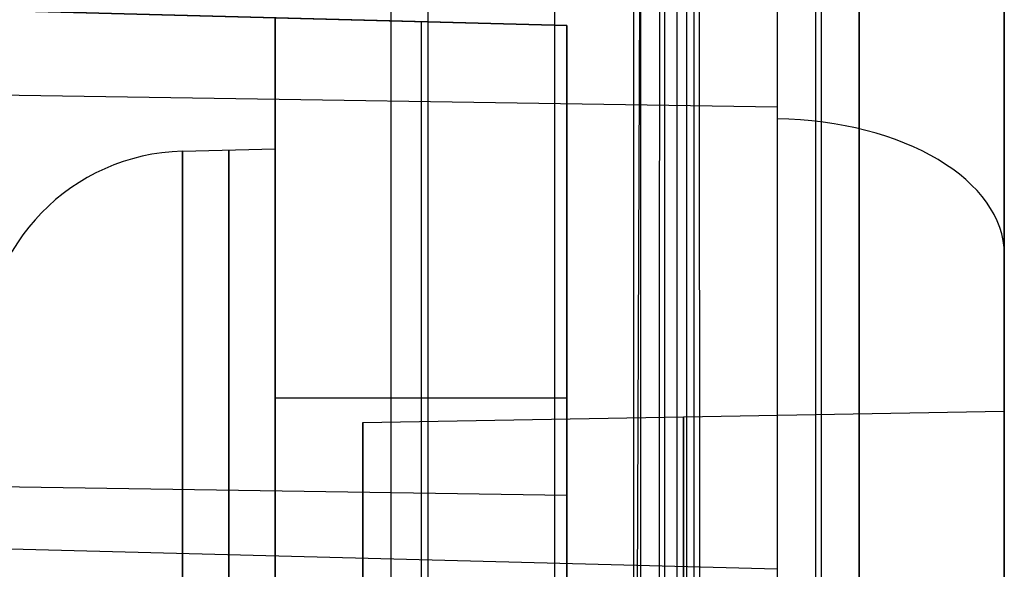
# Model space of a CAD drawing. Extents: x -9 to 8, y 1 to 147.
# Tile 177 of 181: x 4.97 to 8.35, y 142.02 to 143.9. Entities that reach past the tile are written whole.
import ezdxf

# ---------------------------------------------------------------- set-up
doc = ezdxf.new("R2010")
doc.units = 0
doc.layers.add('DEFAULT', color=7, linetype='CONTINUOUS')

msp = doc.modelspace()

# ---------------------------------------------------------------- linework, layer by layer
at = {"layer": 'DEFAULT', "color": 9}
for p, q in [((6.2419, 146.3968, -8.7094), (6.2419, 136.6949, -7.3644)), ((7.2241, 136.8446, -6.4022), (7.2241, 146.3711, -7.7229)), ((7.8485, 145.7252, -5.3771), (7.8485, 114.3223, -1.0235)), ((7.2563, 145.6007, -6.3746), (7.2563, 114.5749, -2.0733)), ((7.8485, 114.185, -2.014), (7.8485, 145.5879, -6.3676)), ((7.5666, 145.105, -38.5617), (7.5666, 142.015, -40.7663)), ((8.3457, 141.5506, -40.1153), (8.3457, 144.6405, -37.9107)), ((7.2827, 115.0959, -1.1257), (7.2827, 144.5975, -5.2158)), ((6.8457, 143.8801, -36.3866), (1.0007, 144.0332, -36.4654)), ((1.0007, 144.0332, -26.3667), (6.8457, 143.8801, -26.3667)), ((5.8457, 141.2982, -16.5805), (5.8457, 143.9063, -16.5805)), ((5.8457, 143.9063, -16.5805), (6.8457, 143.8801, -16.6067)), ((5.8457, 143.9063, -9.5515), (5.8457, 141.9066, -9.2742)), ((6.3457, 143.8932, -16.5936), (6.3457, 141.3113, -16.5936)), ((6.8457, 143.8801, -16.6067), (6.8457, 143.8801, -36.3866)), ((6.8457, 143.8801, -36.3866), (6.8457, 140.6027, -38.725)), ((6.8457, 141.3243, -16.6067), (6.8457, 143.8801, -16.6067)), ((0.0007, 143.7166, -39.7956), (7.5666, 143.6015, -39.6343)), ((5.5274, 143.4489, -12.3369), (5.8457, 143.4572, -12.3369)), ((6.8457, 142.6022, -16.6067), (5.8457, 142.6022, -16.5805)), ((6.1457, 142.5188, -12.3369), (8.3457, 142.5572, -12.3369)), ((6.1457, 142.5188, -12.3369), (6.1457, 141.1934, -12.3369)), ((1.0007, 142.3587, -37.6602), (6.8457, 142.2698, -37.5356)), ((7.5666, 142.015, -40.7663), (0.0007, 142.2132, -40.8683))]:
    msp.add_line(p, q, dxfattribs=at)
at = {"layer": 'DEFAULT', "color": 254}
for p, q in [((6.3683, 146.3935, -8.5336), (6.3683, 136.9726, -7.2275)), ((6.8035, 146.3821, -8.2886), (6.8035, 136.9726, -6.9841)), ((7.0745, 146.375, -7.6549), (7.0745, 136.9726, -6.3514)), ((7.0997, 139.6321, -5.75), (7.0997, 146.3743, -6.6848)), ((7.6979, 145.5663, -5.456), (7.6979, 114.3634, -1.1301)), ((7.7188, 114.239, -1.9206), (7.7188, 145.4767, -6.2513)), ((7.0745, 138.1728, -6.5178), (7.0997, 145.1747, -6.5184)), ((7.1819, 115.0782, -1.2292), (7.1819, 144.5828, -5.3197))]:
    msp.add_line(p, q, dxfattribs=at)
at = {"layer": 'DEFAULT', "color": 9, "extrusion": (1, 2.03967e-11, 1.19095e-10)}
msp.add_arc((61.766, -493.8639, 7.5666), 496.2149, 80.281457, 83.889061, dxfattribs=at)
at = {"layer": 'DEFAULT', "color": 9, "extrusion": (1, 0, 0)}
for centre, radius, start, end in [((61.766, -493.8639, 8.3457), 495.4152, 80.281457, 83.889061), ((139.6572, -12.3369, 5.6865), 3.7958, 270, 53.9088), ((139.6572, -12.3369, 8.3457), 2.9, 270, 90), ((139.6572, -12.3369, 7.2457), 2.8808, 270, 90), ((139.6572, -12.3369, 6.1457), 2.8616, 270, 90)]:
    msp.add_arc(centre, radius, start, end, dxfattribs=at)
at = {"layer": 'DEFAULT', "color": 9, "extrusion": (0.999657, -0.003595, -0.025929)}
msp.add_arc((61.7451, -493.8512, 6.8957), 496.392, 80.37739, 83.818719, dxfattribs=at)
at = {"layer": 'DEFAULT', "color": 254, "extrusion": (0.999657, 0.003595, 0.025929)}
msp.add_arc((61.6573, -494.4734, 7.5612), 496.6298, 80.379856, 83.81685, dxfattribs=at)
at = {"layer": 'DEFAULT', "color": 9, "extrusion": (1, -8.95329e-18, -2.82641e-16)}
msp.add_arc((139.6572, -12.3369, 5.5274), 3.7917, 270, 54.1158, dxfattribs=at)
at = {"layer": 'DEFAULT', "color": 9, "extrusion": (1, -2.68466e-17, -2.70283e-16)}
msp.add_arc((139.6572, -12.3369, 5.8457), 3.8, 270, 53.7036, dxfattribs=at)
at = {"layer": 'DEFAULT', "color": 9, "extrusion": (0, 0.814042, 0.580806)}
msp.add_arc((-7.5457, -114.8689, 93.8269), 0.8, 180, 268.5, dxfattribs=at)
at = {"layer": 'DEFAULT', "color": 9}
msp.add_arc((5.5457, 142.7491, -12.3369), 0.7, 91.5, 180, dxfattribs=at)

doc.saveas('drawing.dxf')
